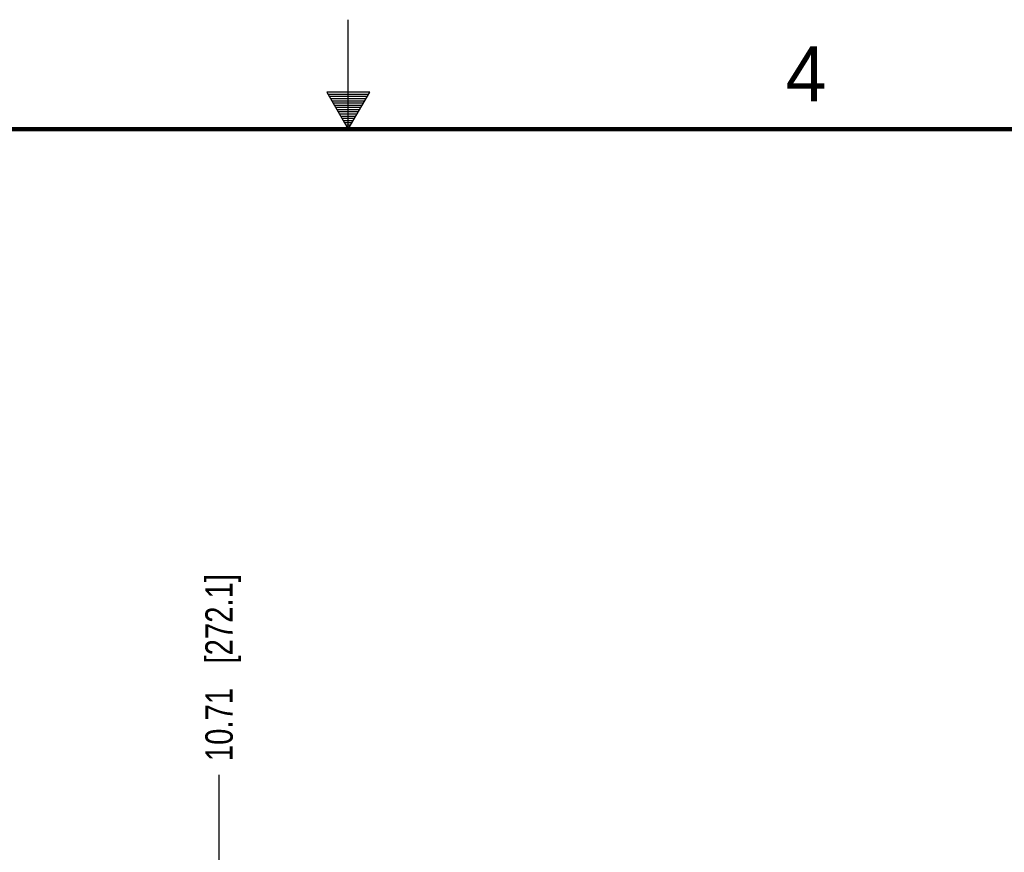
# Model space of a CAD drawing. Header units: inches. Extents: x 0 to 34, y 0 to 22.
# Tile 47 of 118: x 15.5 to 20, y 18.2 to 22. Entities that reach past the tile are written whole.
import ezdxf

# ---------------------------------------------------------------- set-up
doc = ezdxf.new("R2010")
doc.units = ezdxf.units.IN
doc.header["$LTSCALE"] = 1.87
doc.header["$MEASUREMENT"] = 0
doc.layers.get('0').update_dxf_attribs({"linetype": 'CONTINUOUS'})
doc.layers.add('DIMENSIONS', color=7, linetype='CONTINUOUS')
doc.styles.get("Standard").update_dxf_attribs({"font": 'txt', "width": 0.8})
doc.styles.add('TEXTSTYLE_2', font='txt')
doc.dimstyles.new('DIMSTYLE_1', dxfattribs={"dimtxt": 0.125, "dimasz": 0.18, "dimexe": 0.18, "dimexo": 0.0625, "dimgap": 0.09, "dimtad": 0, "dimtih": 1, "dimtoh": 1, "dimzin": 4, "dimdsep": 46, "dimtxsty": 'STANDARD', "dimblk": '_FILLED', "dimblk1": '_FILLED', "dimblk2": '_FILLED', "dimcen": 0.09, "dimadec": 0, "dimazin": 0, "dimtp": 0.01, "dimtm": 0.01, "dimtfac": 1, "dimtofl": 0, "dimtmove": 0, "dimatfit": 3, "dimldrblk": '_FILLED', "dimfxl": 1, "dimtolj": 1, "dimtzin": 4, "dimarcsym": 0})

# ---------------------------------------------------------------- blocks, each defined once
blk = doc.blocks.new('*D14')
at = {"layer": 'DIMENSIONS', "color": 2, "linetype": 'CONTINUOUS'}
blk.add_line((16.41, 16.2021), (16.41, 18.551), dxfattribs=at)
at = {"layer": 'DIMENSIONS', "color": 2, "linetype": 'CONTINUOUS', "insert": (16.3475, 18.6135), "char_height": 0.125, "width": 1.325, "attachment_point": 1, "rotation": 90, "line_spacing_factor": 0.9}
blk.add_mtext('10.71{\\Ftxt.shx;\\W1.000000;\\H0.125000; }[272.1]', dxfattribs=at)
blk = doc.blocks.new('_FILLED')
at = {"color": 0, "linetype": 'BYBLOCK'}
blk.add_solid([(0, 0), (-1, 0.174), (-1, -0.174)], dxfattribs=at)

msp = doc.modelspace()

# ---------------------------------------------------------------- linework, layer by layer
at = {"color": 2, "linetype": 'CONTINUOUS'}
for p, q in [((17, 21.5), (17, 22)), ((16.902, 21.6697), (17, 21.5)), ((17.098, 21.6697), (16.902, 21.6697)), ((16.9076, 21.66), (17.0924, 21.66)), ((16.9134, 21.65), (17.0866, 21.65)), ((16.9192, 21.64), (17.0808, 21.64)), ((17, 21.5), (17.098, 21.6697)), ((16.925, 21.63), (17.0751, 21.63)), ((16.9307, 21.62), (17.0693, 21.62)), ((16.9365, 21.61), (17.0635, 21.61)), ((16.9423, 21.6), (17.0578, 21.6)), ((16.9481, 21.59), (17.052, 21.59)), ((16.9538, 21.58), (17.0462, 21.58)), ((16.9596, 21.57), (17.0404, 21.57)), ((16.9654, 21.56), (17.0347, 21.56)), ((16.9712, 21.55), (17.0289, 21.55)), ((16.9769, 21.54), (17.0231, 21.54)), ((16.9827, 21.53), (17.0173, 21.53)), ((16.9885, 21.52), (17.0116, 21.52)), ((16.9942, 21.51), (17.0058, 21.51))]:
    msp.add_line(p, q, dxfattribs=at)
at = {"color": 7, "linetype": 'CONTINUOUS', "const_width": 0.02}
msp.add_lwpolyline([(33.5, 21.5), (0.5, 21.5)], dxfattribs=at)

# ---------------------------------------------------------------- texts
at = {"color": 2, "linetype": 'CONTINUOUS', "insert": (18.9977, 21.8777), "char_height": 0.25, "width": 0.25, "attachment_point": 1, "line_spacing_factor": 0.9, "style": 'TEXTSTYLE_2'}
msp.add_mtext('4', dxfattribs=at)

# ---------------------------------------------------------------- dimensions: what is measured, and where the dimension line sits
at = {"layer": 'DIMENSIONS', "color": 2, "linetype": 'CONTINUOUS'}
dim = msp.add_ordinate_dim(feature_location=(16.41, 16.2021), offset=(0, 2.3489), dtype=1, origin=(5.6991, 16.1396), dimstyle='DIMSTYLE_1', dxfattribs=at)
dim.commit()
dim.dimension.update_dxf_attribs({"geometry": '*D14', "text_midpoint": (16.41, 19.276)})

doc.saveas('drawing.dxf')
